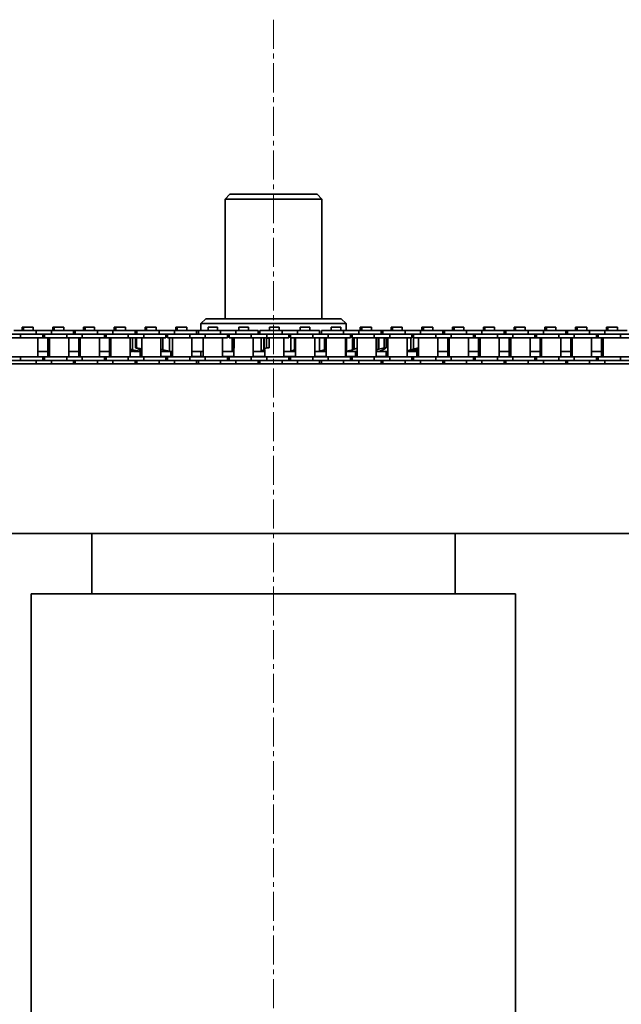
# Model space of a CAD drawing. Header units: millimetres. Extents: x 2945 to 26725, y -1082 to 16127.
# Tile 95 of 151: x 15670 to 15919, y 7487 to 7894. Entities that reach past the tile are written whole.
import ezdxf

# ---------------------------------------------------------------- set-up
doc = ezdxf.new("R2010")
doc.units = ezdxf.units.MM
doc.linetypes.add('点画线', pattern=[18, 12, -2, 2, -2])
doc.layers.add('中心线层', color=1, linetype='点画线', lineweight=18)
doc.layers.add('几何体', color=7, linetype='Continuous', lineweight=35)

msp = doc.modelspace()

# ---------------------------------------------------------------- linework, layer by layer
at = {"layer": '中心线层'}
msp.add_line((15775.254, 7893.876), (15775.254, 5124.821), dxfattribs=at)
at = {"layer": '几何体'}
for p, q in [((15757.254, 7821.852), (15755.254, 7819.852)), ((15755.254, 7819.852), (15755.254, 7770.458)), ((15768.767, 7819.852), (15755.254, 7819.852)), ((15757.254, 7821.852), (15769.416, 7821.852)), ((15795.254, 7819.852), (15768.767, 7819.852)), ((15769.416, 7821.852), (15793.254, 7821.852)), ((15795.254, 7819.852), (15793.254, 7821.852)), ((15795.254, 7770.458), (15795.254, 7819.852)), ((15671.416, 7766.94), (15671.416, 7765.565)), ((15672.041, 7766.94), (15671.416, 7766.94)), ((15672.041, 7766.94), (15672.041, 7765.565)), ((15674.021, 7766.94), (15672.041, 7766.94)), ((15676.001, 7766.94), (15674.021, 7766.94)), ((15676.001, 7765.565), (15676.001, 7766.94)), ((15684.116, 7766.94), (15684.116, 7765.565)), ((15684.741, 7766.94), (15684.116, 7766.94)), ((15684.741, 7766.94), (15684.741, 7765.565)), ((15686.721, 7766.94), (15684.741, 7766.94)), ((15688.701, 7766.94), (15686.721, 7766.94)), ((15688.701, 7765.565), (15688.701, 7766.94)), ((15696.816, 7766.94), (15696.816, 7765.565)), ((15697.441, 7766.94), (15696.816, 7766.94)), ((15697.441, 7766.94), (15697.441, 7765.565)), ((15699.421, 7766.94), (15697.441, 7766.94)), ((15701.401, 7766.94), (15699.421, 7766.94)), ((15701.401, 7765.565), (15701.401, 7766.94)), ((15709.516, 7766.94), (15709.516, 7765.565)), ((15710.141, 7766.94), (15709.516, 7766.94)), ((15710.141, 7766.94), (15710.141, 7765.565)), ((15712.121, 7766.94), (15710.141, 7766.94)), ((15714.101, 7766.94), (15712.121, 7766.94)), ((15714.101, 7765.565), (15714.101, 7766.94)), ((15722.216, 7766.94), (15722.216, 7765.565)), ((15722.841, 7766.94), (15722.216, 7766.94)), ((15722.841, 7766.94), (15722.841, 7765.565)), ((15724.821, 7766.94), (15722.841, 7766.94)), ((15726.801, 7766.94), (15724.821, 7766.94)), ((15726.801, 7765.565), (15726.801, 7766.94)), ((15734.916, 7766.94), (15734.916, 7765.565)), ((15735.541, 7766.94), (15734.916, 7766.94)), ((15735.541, 7766.94), (15735.541, 7765.565)), ((15737.521, 7766.94), (15735.541, 7766.94)), ((15739.501, 7766.94), (15737.521, 7766.94)), ((15739.501, 7765.565), (15739.501, 7766.94)), ((15747.254, 7770.458), (15745.254, 7768.458)), ((15745.254, 7768.458), (15745.254, 7765.565)), ((15805.254, 7768.458), (15745.254, 7768.458)), ((15747.254, 7770.458), (15803.254, 7770.458)), ((15748.241, 7766.94), (15748.241, 7765.565)), ((15750.221, 7766.94), (15748.241, 7766.94)), ((15752.201, 7766.94), (15750.221, 7766.94)), ((15752.201, 7765.565), (15752.201, 7766.94)), ((15760.941, 7766.94), (15760.941, 7765.565)), ((15762.921, 7766.94), (15760.941, 7766.94)), ((15764.901, 7766.94), (15762.921, 7766.94)), ((15764.901, 7765.565), (15764.901, 7766.94)), ((15773.641, 7766.94), (15773.641, 7765.565)), ((15775.621, 7766.94), (15773.641, 7766.94)), ((15777.601, 7766.94), (15775.621, 7766.94)), ((15777.601, 7765.565), (15777.601, 7766.94)), ((15786.341, 7766.94), (15786.341, 7765.565)), ((15788.321, 7766.94), (15786.341, 7766.94)), ((15790.301, 7766.94), (15788.321, 7766.94)), ((15790.301, 7765.565), (15790.301, 7766.94)), ((15799.041, 7766.94), (15799.041, 7765.565)), ((15801.021, 7766.94), (15799.041, 7766.94)), ((15803.001, 7766.94), (15801.021, 7766.94)), ((15803.001, 7765.565), (15803.001, 7766.94)), ((15805.254, 7768.458), (15803.254, 7770.458)), ((15805.254, 7765.565), (15805.254, 7768.458)), ((15811.116, 7766.94), (15811.116, 7765.565)), ((15811.741, 7766.94), (15811.116, 7766.94)), ((15811.741, 7766.94), (15811.741, 7765.565)), ((15813.721, 7766.94), (15811.741, 7766.94)), ((15815.701, 7766.94), (15813.721, 7766.94)), ((15815.701, 7765.565), (15815.701, 7766.94)), ((15823.816, 7766.94), (15823.816, 7765.565)), ((15824.441, 7766.94), (15823.816, 7766.94)), ((15824.441, 7766.94), (15824.441, 7765.565)), ((15826.421, 7766.94), (15824.441, 7766.94)), ((15828.401, 7766.94), (15826.421, 7766.94)), ((15828.401, 7765.565), (15828.401, 7766.94)), ((15836.516, 7766.94), (15836.516, 7765.565)), ((15837.141, 7766.94), (15836.516, 7766.94)), ((15837.141, 7766.94), (15837.141, 7765.565)), ((15839.121, 7766.94), (15837.141, 7766.94)), ((15841.101, 7766.94), (15839.121, 7766.94)), ((15841.101, 7765.565), (15841.101, 7766.94)), ((15849.216, 7766.94), (15849.216, 7765.565)), ((15849.841, 7766.94), (15849.216, 7766.94)), ((15849.841, 7766.94), (15849.841, 7765.565)), ((15851.821, 7766.94), (15849.841, 7766.94)), ((15853.801, 7766.94), (15851.821, 7766.94)), ((15853.801, 7765.565), (15853.801, 7766.94)), ((15861.916, 7766.94), (15861.916, 7765.565)), ((15862.541, 7766.94), (15861.916, 7766.94)), ((15862.541, 7766.94), (15862.541, 7765.565)), ((15864.521, 7766.94), (15862.541, 7766.94)), ((15866.501, 7766.94), (15864.521, 7766.94)), ((15866.501, 7765.565), (15866.501, 7766.94)), ((15874.616, 7766.94), (15874.616, 7765.565)), ((15875.241, 7766.94), (15874.616, 7766.94)), ((15875.241, 7766.94), (15875.241, 7765.565)), ((15877.221, 7766.94), (15875.241, 7766.94)), ((15879.201, 7766.94), (15877.221, 7766.94)), ((15879.201, 7765.565), (15879.201, 7766.94)), ((15887.316, 7766.94), (15887.316, 7765.565)), ((15887.941, 7766.94), (15887.316, 7766.94)), ((15887.941, 7766.94), (15887.941, 7765.565)), ((15889.921, 7766.94), (15887.941, 7766.94)), ((15891.901, 7766.94), (15889.921, 7766.94)), ((15891.901, 7765.565), (15891.901, 7766.94)), ((15900.016, 7766.94), (15900.016, 7765.565)), ((15900.641, 7766.94), (15900.016, 7766.94)), ((15900.641, 7766.94), (15900.641, 7765.565)), ((15902.621, 7766.94), (15900.641, 7766.94)), ((15904.601, 7766.94), (15902.621, 7766.94)), ((15904.601, 7765.565), (15904.601, 7766.94)), ((15912.716, 7766.94), (15912.716, 7765.565)), ((15913.341, 7766.94), (15912.716, 7766.94)), ((15913.341, 7766.94), (15913.341, 7765.565)), ((15915.321, 7766.94), (15913.341, 7766.94)), ((15917.301, 7766.94), (15915.321, 7766.94)), ((15917.301, 7765.565), (15917.301, 7766.94)), ((15670.846, 7764.065), (15664.496, 7764.065)), ((15677.196, 7765.565), (15668.021, 7765.565)), ((15670.846, 7764.065), (15670.846, 7762.565)), ((15677.196, 7764.065), (15670.846, 7764.065)), ((15677.196, 7764.065), (15670.846, 7764.065)), ((15677.196, 7765.565), (15677.196, 7764.065)), ((15683.546, 7765.565), (15677.196, 7765.565)), ((15683.546, 7764.065), (15677.196, 7764.065)), ((15680.021, 7762.565), (15680.021, 7764.065)), ((15680.721, 7764.065), (15680.721, 7762.565)), ((15683.546, 7765.565), (15683.546, 7764.065)), ((15692.721, 7765.565), (15683.546, 7765.565)), ((15689.896, 7764.065), (15683.546, 7764.065)), ((15689.896, 7764.065), (15683.546, 7764.065)), ((15689.896, 7764.065), (15689.896, 7762.565)), ((15696.246, 7764.065), (15689.896, 7764.065)), ((15692.721, 7764.065), (15692.721, 7765.565)), ((15693.421, 7765.565), (15692.721, 7765.565)), ((15693.421, 7765.565), (15693.421, 7764.065)), ((15702.596, 7765.565), (15693.421, 7765.565)), ((15696.246, 7764.065), (15696.246, 7762.565)), ((15702.596, 7764.065), (15696.246, 7764.065)), ((15702.596, 7764.065), (15696.246, 7764.065)), ((15702.596, 7765.565), (15702.596, 7764.065)), ((15708.946, 7765.565), (15702.596, 7765.565)), ((15708.946, 7764.065), (15702.596, 7764.065)), ((15705.421, 7762.565), (15705.421, 7764.065)), ((15706.121, 7764.065), (15706.121, 7762.565)), ((15708.946, 7765.565), (15708.946, 7764.065)), ((15718.121, 7765.565), (15708.946, 7765.565)), ((15715.296, 7764.065), (15708.946, 7764.065)), ((15715.296, 7764.065), (15708.946, 7764.065)), ((15715.296, 7764.065), (15715.296, 7762.565)), ((15721.646, 7764.065), (15715.296, 7764.065)), ((15718.121, 7764.065), (15718.121, 7765.565)), ((15718.821, 7765.565), (15718.121, 7765.565)), ((15718.821, 7765.565), (15718.821, 7764.065)), ((15727.996, 7765.565), (15718.821, 7765.565)), ((15721.646, 7764.065), (15721.646, 7762.565)), ((15727.996, 7764.065), (15721.646, 7764.065)), ((15727.996, 7764.065), (15721.646, 7764.065)), ((15727.996, 7765.565), (15727.996, 7764.065)), ((15734.346, 7765.565), (15727.996, 7765.565)), ((15734.346, 7764.065), (15727.996, 7764.065)), ((15730.821, 7762.565), (15730.821, 7764.065)), ((15731.521, 7763.729), (15730.821, 7763.564)), ((15731.521, 7764.065), (15731.521, 7762.565)), ((15734.346, 7765.565), (15734.346, 7764.065)), ((15743.521, 7765.565), (15734.346, 7765.565)), ((15740.696, 7764.065), (15734.346, 7764.065)), ((15740.696, 7764.065), (15734.346, 7764.065)), ((15740.696, 7764.065), (15740.696, 7762.565)), ((15747.046, 7764.065), (15740.696, 7764.065)), ((15743.521, 7764.065), (15743.521, 7765.565)), ((15744.221, 7765.565), (15743.521, 7765.565)), ((15744.221, 7765.565), (15744.221, 7764.065)), ((15753.396, 7765.565), (15744.221, 7765.565)), ((15747.046, 7764.065), (15747.046, 7762.565)), ((15753.396, 7764.065), (15747.046, 7764.065)), ((15753.396, 7764.065), (15747.046, 7764.065)), ((15753.396, 7765.565), (15753.396, 7764.065)), ((15759.746, 7765.565), (15753.396, 7765.565)), ((15759.746, 7764.065), (15753.396, 7764.065)), ((15756.221, 7762.565), (15756.221, 7764.065)), ((15756.921, 7764.065), (15756.921, 7762.565)), ((15759.746, 7765.565), (15759.746, 7764.065)), ((15768.921, 7765.565), (15759.746, 7765.565)), ((15766.096, 7764.065), (15759.746, 7764.065)), ((15766.096, 7764.065), (15759.746, 7764.065)), ((15766.096, 7764.065), (15766.096, 7762.565)), ((15772.446, 7764.065), (15766.096, 7764.065)), ((15768.921, 7764.065), (15768.921, 7765.565)), ((15769.621, 7765.565), (15769.621, 7764.065)), ((15778.796, 7765.565), (15769.621, 7765.565)), ((15772.446, 7764.065), (15772.446, 7762.565)), ((15778.796, 7764.065), (15772.446, 7764.065)), ((15778.796, 7765.565), (15778.796, 7764.065)), ((15785.146, 7765.565), (15778.796, 7765.565)), ((15785.146, 7764.065), (15778.796, 7764.065)), ((15781.621, 7762.565), (15781.621, 7764.065)), ((15782.321, 7764.065), (15782.321, 7762.565)), ((15785.146, 7765.565), (15785.146, 7764.065)), ((15794.321, 7765.565), (15785.146, 7765.565)), ((15791.496, 7764.065), (15785.146, 7764.065)), ((15791.496, 7764.065), (15785.146, 7764.065)), ((15791.496, 7764.065), (15791.496, 7762.565)), ((15797.846, 7764.065), (15791.496, 7764.065)), ((15794.321, 7764.065), (15794.321, 7765.565)), ((15795.021, 7765.565), (15795.021, 7764.065)), ((15804.196, 7765.565), (15795.021, 7765.565)), ((15797.846, 7764.065), (15797.846, 7762.565)), ((15804.196, 7764.065), (15797.846, 7764.065)), ((15804.196, 7764.065), (15797.846, 7764.065)), ((15804.196, 7765.565), (15804.196, 7764.065)), ((15810.546, 7765.565), (15804.196, 7765.565)), ((15810.546, 7764.065), (15804.196, 7764.065)), ((15807.021, 7762.565), (15807.021, 7764.065)), ((15807.835, 7763.253), (15807.021, 7763.473)), ((15807.721, 7764.065), (15807.721, 7762.565)), ((15810.546, 7765.565), (15810.546, 7764.065)), ((15819.721, 7765.565), (15810.546, 7765.565)), ((15816.896, 7764.065), (15810.546, 7764.065)), ((15816.896, 7764.065), (15810.546, 7764.065)), ((15816.896, 7764.065), (15816.896, 7762.565)), ((15823.246, 7764.065), (15816.896, 7764.065)), ((15819.721, 7764.065), (15819.721, 7765.565)), ((15820.421, 7765.565), (15819.721, 7765.565)), ((15820.421, 7765.565), (15820.421, 7764.065)), ((15829.596, 7765.565), (15820.421, 7765.565)), ((15823.246, 7764.065), (15823.246, 7762.565)), ((15829.596, 7764.065), (15823.246, 7764.065)), ((15829.596, 7764.065), (15823.246, 7764.065)), ((15829.596, 7765.565), (15829.596, 7764.065)), ((15835.946, 7765.565), (15829.596, 7765.565)), ((15835.946, 7764.065), (15829.596, 7764.065)), ((15832.421, 7762.565), (15832.421, 7764.065)), ((15832.421, 7763.505), (15833.236, 7763.253)), ((15833.089, 7762.99), (15832.421, 7763.153)), ((15833.121, 7763.807), (15832.678, 7763.911)), ((15832.678, 7763.911), (15832.678, 7763.426)), ((15833.089, 7762.99), (15833.089, 7757.926)), ((15833.121, 7764.065), (15833.121, 7762.565)), ((15835.946, 7765.565), (15835.946, 7764.065)), ((15845.121, 7765.565), (15835.946, 7765.565)), ((15842.296, 7764.065), (15835.946, 7764.065)), ((15842.296, 7764.065), (15835.946, 7764.065)), ((15842.296, 7764.065), (15842.296, 7762.565)), ((15848.646, 7764.065), (15842.296, 7764.065)), ((15845.121, 7764.065), (15845.121, 7765.565)), ((15845.821, 7765.565), (15845.121, 7765.565)), ((15845.821, 7765.565), (15845.821, 7764.065)), ((15854.996, 7765.565), (15845.821, 7765.565)), ((15848.646, 7764.065), (15848.646, 7762.565)), ((15854.996, 7764.065), (15848.646, 7764.065)), ((15854.996, 7764.065), (15848.646, 7764.065)), ((15854.996, 7765.565), (15854.996, 7764.065)), ((15861.346, 7765.565), (15854.996, 7765.565)), ((15861.346, 7764.065), (15854.996, 7764.065)), ((15857.821, 7762.565), (15857.821, 7764.065)), ((15858.521, 7764.065), (15858.521, 7762.565)), ((15861.346, 7765.565), (15861.346, 7764.065)), ((15870.521, 7765.565), (15861.346, 7765.565)), ((15867.696, 7764.065), (15861.346, 7764.065)), ((15867.696, 7764.065), (15861.346, 7764.065)), ((15867.696, 7764.065), (15867.696, 7762.565)), ((15874.046, 7764.065), (15867.696, 7764.065)), ((15870.521, 7764.065), (15870.521, 7765.565)), ((15871.221, 7765.565), (15870.521, 7765.565)), ((15871.221, 7765.565), (15871.221, 7764.065)), ((15880.396, 7765.565), (15871.221, 7765.565)), ((15874.046, 7764.065), (15874.046, 7762.565)), ((15880.396, 7764.065), (15874.046, 7764.065)), ((15880.396, 7764.065), (15874.046, 7764.065)), ((15880.396, 7765.565), (15880.396, 7764.065)), ((15886.746, 7765.565), (15880.396, 7765.565)), ((15886.746, 7764.065), (15880.396, 7764.065)), ((15883.221, 7762.565), (15883.221, 7764.065)), ((15883.921, 7764.065), (15883.921, 7762.565)), ((15886.746, 7765.565), (15886.746, 7764.065)), ((15895.921, 7765.565), (15886.746, 7765.565)), ((15893.096, 7764.065), (15886.746, 7764.065)), ((15893.096, 7764.065), (15886.746, 7764.065)), ((15893.096, 7764.065), (15893.096, 7762.565)), ((15899.446, 7764.065), (15893.096, 7764.065)), ((15895.921, 7764.065), (15895.921, 7765.565)), ((15896.621, 7765.565), (15895.921, 7765.565)), ((15896.621, 7765.565), (15896.621, 7764.065)), ((15905.796, 7765.565), (15896.621, 7765.565)), ((15899.446, 7764.065), (15899.446, 7762.565)), ((15905.796, 7764.065), (15899.446, 7764.065)), ((15905.796, 7765.565), (15905.796, 7764.065)), ((15912.146, 7765.565), (15905.796, 7765.565)), ((15912.146, 7764.065), (15905.796, 7764.065)), ((15908.621, 7762.565), (15908.621, 7764.065)), ((15909.321, 7764.065), (15909.321, 7762.565)), ((15912.146, 7765.565), (15912.146, 7764.065)), ((15921.321, 7765.565), (15912.146, 7765.565)), ((15918.496, 7764.065), (15912.146, 7764.065)), ((15918.496, 7764.065), (15912.146, 7764.065)), ((15918.496, 7764.065), (15918.496, 7762.565)), ((15924.846, 7764.065), (15918.496, 7764.065)), ((15670.846, 7762.565), (15664.496, 7762.565)), ((15680.021, 7762.565), (15670.846, 7762.565)), ((15677.996, 7754.715), (15677.996, 7762.565)), ((15680.721, 7762.565), (15680.021, 7762.565)), ((15689.896, 7762.565), (15680.721, 7762.565)), ((15682.121, 7762.565), (15682.121, 7754.715)), ((15682.746, 7762.565), (15682.746, 7754.715)), ((15696.246, 7762.565), (15689.896, 7762.565)), ((15690.696, 7754.715), (15690.696, 7762.565)), ((15694.821, 7762.565), (15694.821, 7754.715)), ((15695.446, 7762.565), (15695.446, 7754.715)), ((15705.421, 7762.565), (15696.246, 7762.565)), ((15703.396, 7754.715), (15703.396, 7762.565)), ((15706.121, 7762.565), (15705.421, 7762.565)), ((15715.296, 7762.565), (15706.121, 7762.565)), ((15707.521, 7762.565), (15707.521, 7754.715)), ((15708.146, 7762.565), (15708.146, 7754.715)), ((15721.646, 7762.565), (15715.296, 7762.565)), ((15716.096, 7754.715), (15716.096, 7762.565)), ((15716.973, 7762.565), (15716.973, 7757.664)), ((15718.216, 7762.478), (15718.752, 7762.478)), ((15718.216, 7758.439), (15718.216, 7762.478)), ((15719.14, 7762.565), (15718.752, 7762.478)), ((15718.752, 7762.478), (15718.752, 7758.439)), ((15720.846, 7762.565), (15720.846, 7754.715)), ((15730.821, 7762.565), (15721.646, 7762.565)), ((15728.796, 7754.715), (15728.796, 7762.565)), ((15729.506, 7762.565), (15729.506, 7757.664)), ((15740.696, 7762.565), (15731.521, 7762.565)), ((15732.288, 7762.565), (15732.288, 7757.006)), ((15733.546, 7762.565), (15733.546, 7754.715)), ((15747.046, 7762.565), (15740.696, 7762.565)), ((15741.496, 7754.715), (15741.496, 7762.565)), ((15746.246, 7762.565), (15746.246, 7754.715)), ((15756.221, 7762.565), (15747.046, 7762.565)), ((15754.196, 7754.715), (15754.196, 7762.565)), ((15766.096, 7762.565), (15756.921, 7762.565)), ((15758.176, 7762.565), (15758.176, 7757.006)), ((15758.599, 7762.565), (15758.599, 7757.926)), ((15759.028, 7762.478), (15759.217, 7762.478)), ((15759.028, 7758.439), (15759.028, 7762.478)), ((15772.446, 7762.565), (15766.096, 7762.565)), ((15766.896, 7754.715), (15766.896, 7762.565)), ((15770.181, 7762.565), (15770.181, 7757.006)), ((15771.214, 7762.565), (15771.214, 7757.664)), ((15771.417, 7762.565), (15771.417, 7757.926)), ((15772.303, 7762.478), (15773.448, 7762.478)), ((15772.303, 7758.439), (15772.303, 7762.478)), ((15781.621, 7762.565), (15772.446, 7762.565)), ((15773.448, 7762.478), (15773.448, 7758.439)), ((15779.596, 7754.715), (15779.596, 7762.565)), ((15791.496, 7762.565), (15782.321, 7762.565)), ((15782.407, 7762.565), (15782.407, 7757.006)), ((15783.983, 7762.565), (15783.983, 7757.664)), ((15784.404, 7762.565), (15784.404, 7757.926)), ((15797.846, 7762.565), (15791.496, 7762.565)), ((15792.296, 7754.715), (15792.296, 7762.565)), ((15794.321, 7762.565), (15794.321, 7757.006)), ((15796.37, 7762.565), (15796.37, 7757.664)), ((15796.99, 7762.565), (15796.99, 7757.926)), ((15797.046, 7762.565), (15797.046, 7754.715)), ((15807.021, 7762.565), (15797.846, 7762.565)), ((15804.996, 7754.715), (15804.996, 7762.565)), ((15805.402, 7762.565), (15805.402, 7757.006)), ((15816.896, 7762.565), (15807.721, 7762.565)), ((15807.835, 7762.565), (15807.835, 7757.664)), ((15808.627, 7762.565), (15808.627, 7757.926)), ((15809.746, 7762.565), (15809.746, 7754.715)), ((15823.246, 7762.565), (15816.896, 7762.565)), ((15817.696, 7754.715), (15817.696, 7762.565)), ((15817.876, 7762.565), (15817.876, 7757.664)), ((15818.805, 7762.565), (15818.805, 7757.926)), ((15820.958, 7762.478), (15820.591, 7762.565)), ((15820.958, 7762.478), (15821.756, 7762.478)), ((15820.958, 7758.439), (15820.958, 7762.478)), ((15821.756, 7762.478), (15821.756, 7758.439)), ((15822.446, 7762.565), (15822.446, 7754.715)), ((15832.421, 7762.565), (15823.246, 7762.565)), ((15830.396, 7754.715), (15830.396, 7762.565)), ((15832.012, 7762.565), (15832.012, 7757.664)), ((15842.296, 7762.565), (15833.121, 7762.565)), ((15835.146, 7762.526), (15834.973, 7762.565)), ((15835.146, 7762.565), (15835.146, 7754.715)), ((15848.646, 7762.565), (15842.296, 7762.565)), ((15843.096, 7754.715), (15843.096, 7762.565)), ((15847.221, 7762.565), (15847.221, 7754.715)), ((15847.846, 7762.565), (15847.846, 7754.715)), ((15857.821, 7762.565), (15848.646, 7762.565)), ((15855.796, 7754.715), (15855.796, 7762.565)), ((15858.521, 7762.565), (15857.821, 7762.565)), ((15867.696, 7762.565), (15858.521, 7762.565)), ((15859.921, 7762.565), (15859.921, 7754.715)), ((15860.546, 7762.565), (15860.546, 7754.715)), ((15874.046, 7762.565), (15867.696, 7762.565)), ((15868.496, 7754.715), (15868.496, 7762.565)), ((15872.621, 7762.565), (15872.621, 7754.715)), ((15873.246, 7762.565), (15873.246, 7754.715)), ((15883.221, 7762.565), (15874.046, 7762.565)), ((15881.196, 7754.715), (15881.196, 7762.565)), ((15883.921, 7762.565), (15883.221, 7762.565)), ((15893.096, 7762.565), (15883.921, 7762.565)), ((15885.321, 7762.565), (15885.321, 7754.715)), ((15885.946, 7762.565), (15885.946, 7754.715)), ((15899.446, 7762.565), (15893.096, 7762.565)), ((15893.896, 7754.715), (15893.896, 7762.565)), ((15898.021, 7762.565), (15898.021, 7754.715)), ((15898.646, 7762.565), (15898.646, 7754.715)), ((15908.621, 7762.565), (15899.446, 7762.565)), ((15906.596, 7754.715), (15906.596, 7762.565)), ((15909.321, 7762.565), (15908.621, 7762.565)), ((15918.496, 7762.565), (15909.321, 7762.565)), ((15910.721, 7762.565), (15910.721, 7754.715)), ((15911.346, 7762.565), (15911.346, 7754.715)), ((15924.846, 7762.565), (15918.496, 7762.565)), ((15670.846, 7754.715), (15664.496, 7754.715)), ((15670.846, 7753.215), (15670.846, 7754.715)), ((15680.021, 7754.715), (15670.846, 7754.715)), ((15677.996, 7756.852), (15682.121, 7756.852)), ((15680.021, 7753.215), (15680.021, 7754.715)), ((15680.721, 7754.715), (15680.021, 7754.715)), ((15680.721, 7754.715), (15680.721, 7753.215)), ((15689.896, 7754.715), (15680.721, 7754.715)), ((15689.896, 7753.215), (15689.896, 7754.715)), ((15696.246, 7754.715), (15689.896, 7754.715)), ((15690.696, 7756.852), (15694.821, 7756.852)), ((15696.246, 7753.215), (15696.246, 7754.715)), ((15705.421, 7754.715), (15696.246, 7754.715)), ((15703.396, 7756.852), (15707.521, 7756.852)), ((15705.421, 7753.215), (15705.421, 7754.715)), ((15706.121, 7754.715), (15705.421, 7754.715)), ((15706.121, 7754.715), (15706.121, 7753.215)), ((15715.296, 7754.715), (15706.121, 7754.715)), ((15715.296, 7753.215), (15715.296, 7754.715)), ((15721.646, 7754.715), (15715.296, 7754.715)), ((15718.265, 7757.006), (15716, 7757.664)), ((15716.096, 7757.876), (15716.973, 7757.664)), ((15716.096, 7757.262), (15717.164, 7757.006)), ((15716.77, 7757.006), (15716.096, 7757.177)), ((15716.096, 7756.852), (15717.066, 7756.852)), ((15717.381, 7756.852), (15716.77, 7757.006)), ((15716.973, 7757.664), (15719.858, 7757.006)), ((15717.164, 7757.326), (15717.164, 7757.006)), ((15717.839, 7756.852), (15718.754, 7756.852)), ((15718.216, 7758.439), (15718.752, 7758.439)), ((15719.592, 7757.926), (15718.216, 7758.439)), ((15718.754, 7756.852), (15718.265, 7757.006)), ((15718.752, 7758.439), (15720.846, 7757.968)), ((15720.414, 7757.664), (15719.592, 7757.926)), ((15719.858, 7757.841), (15719.858, 7757.006)), ((15720.221, 7756.852), (15720.221, 7754.715)), ((15720.846, 7757.509), (15720.414, 7757.664)), ((15720.61, 7756.852), (15720.846, 7756.852)), ((15721.646, 7753.215), (15721.646, 7754.715)), ((15730.821, 7754.715), (15721.646, 7754.715)), ((15728.796, 7757.857), (15729.506, 7757.664)), ((15728.796, 7754.852), (15733.546, 7754.852)), ((15729.506, 7757.664), (15732.288, 7757.006)), ((15730.821, 7753.215), (15730.821, 7754.715)), ((15731.521, 7754.715), (15731.521, 7753.215)), ((15740.696, 7754.715), (15731.521, 7754.715)), ((15732.921, 7756.852), (15732.921, 7754.852)), ((15733.091, 7756.852), (15733.546, 7756.852)), ((15740.696, 7753.215), (15740.696, 7754.715)), ((15747.046, 7754.715), (15740.696, 7754.715)), ((15741.496, 7754.852), (15746.246, 7754.852)), ((15742.256, 7756.852), (15746.246, 7756.852)), ((15745.254, 7756.852), (15745.254, 7754.852)), ((15747.046, 7753.215), (15747.046, 7754.715)), ((15756.221, 7754.715), (15747.046, 7754.715)), ((15754.196, 7754.852), (15758.946, 7754.852)), ((15756.221, 7753.215), (15756.221, 7754.715)), ((15756.921, 7754.715), (15756.921, 7753.215)), ((15766.096, 7754.715), (15756.921, 7754.715)), ((15757.866, 7756.852), (15758.176, 7757.006)), ((15758.176, 7757.006), (15758.621, 7757.664)), ((15758.599, 7757.926), (15759.028, 7758.439)), ((15758.621, 7757.664), (15758.599, 7757.926)), ((15758.946, 7758.107), (15758.946, 7754.715)), ((15759.028, 7758.439), (15759.217, 7758.439)), ((15766.096, 7753.215), (15766.096, 7754.715)), ((15772.446, 7754.715), (15766.096, 7754.715)), ((15766.896, 7754.852), (15771.646, 7754.852)), ((15769.724, 7756.852), (15770.181, 7757.006)), ((15770.181, 7757.006), (15771.214, 7757.664)), ((15771.214, 7757.664), (15771.417, 7757.926)), ((15771.417, 7757.926), (15772.303, 7758.439)), ((15771.646, 7757.596), (15771.646, 7754.715)), ((15772.303, 7758.439), (15773.448, 7758.439)), ((15772.446, 7753.215), (15772.446, 7754.715)), ((15781.621, 7754.715), (15772.446, 7754.715)), ((15779.596, 7754.852), (15784.346, 7754.852)), ((15781.621, 7753.215), (15781.621, 7754.715)), ((15781.822, 7756.852), (15782.407, 7757.006)), ((15782.321, 7754.715), (15782.321, 7753.215)), ((15791.496, 7754.715), (15782.321, 7754.715)), ((15782.407, 7757.006), (15783.983, 7757.664)), ((15783.983, 7757.664), (15784.404, 7757.926)), ((15784.346, 7757.739), (15784.346, 7754.715)), ((15791.496, 7753.215), (15791.496, 7754.715)), ((15797.846, 7754.715), (15791.496, 7754.715)), ((15792.296, 7754.852), (15797.046, 7754.852)), ((15793.634, 7756.852), (15794.321, 7757.006)), ((15794.321, 7757.006), (15796.37, 7757.664)), ((15796.37, 7757.664), (15796.99, 7757.926)), ((15797.846, 7753.215), (15797.846, 7754.715)), ((15807.021, 7754.715), (15797.846, 7754.715)), ((15804.996, 7756.923), (15805.402, 7757.006)), ((15804.996, 7754.852), (15809.746, 7754.852)), ((15805.254, 7754.852), (15805.254, 7756.852)), ((15805.402, 7757.006), (15807.835, 7757.664)), ((15807.021, 7753.215), (15807.021, 7754.715)), ((15807.721, 7754.715), (15807.721, 7753.215)), ((15816.896, 7754.715), (15807.721, 7754.715)), ((15807.835, 7757.664), (15808.627, 7757.926)), ((15808.627, 7757.926), (15809.746, 7758.22)), ((15809.121, 7756.852), (15809.121, 7754.852)), ((15816.896, 7753.215), (15816.896, 7754.715)), ((15823.246, 7754.715), (15816.896, 7754.715)), ((15817.696, 7757.62), (15817.876, 7757.664)), ((15817.696, 7754.852), (15822.254, 7754.852)), ((15817.876, 7757.664), (15818.805, 7757.926)), ((15818.805, 7757.926), (15820.958, 7758.439)), ((15820.353, 7757.664), (15819.219, 7757.006)), ((15820.943, 7757.926), (15820.353, 7757.664)), ((15821.756, 7758.439), (15820.943, 7757.926)), ((15820.958, 7758.439), (15821.756, 7758.439)), ((15821.821, 7756.852), (15821.821, 7754.852)), ((15822.391, 7754.715), (15822.254, 7754.852)), ((15823.246, 7753.215), (15823.246, 7754.715)), ((15832.421, 7754.715), (15823.246, 7754.715)), ((15830.396, 7757.298), (15832.012, 7757.664)), ((15833.236, 7757.664), (15831.111, 7757.006)), ((15831.972, 7756.852), (15832.678, 7757.006)), ((15832.012, 7757.664), (15833.089, 7757.926)), ((15832.421, 7753.215), (15832.421, 7754.715)), ((15833.121, 7754.715), (15832.421, 7754.715)), ((15832.678, 7757.006), (15835.146, 7757.583)), ((15832.678, 7757.491), (15832.678, 7757.006)), ((15832.931, 7756.852), (15833.128, 7756.852)), ((15833.089, 7757.926), (15835.146, 7758.391)), ((15833.121, 7754.715), (15833.121, 7753.215)), ((15842.296, 7754.715), (15833.121, 7754.715)), ((15833.128, 7756.852), (15833.739, 7757.006)), ((15834.146, 7757.926), (15833.236, 7757.664)), ((15833.443, 7756.852), (15834.521, 7756.852)), ((15835.146, 7757.44), (15833.501, 7757.006)), ((15833.739, 7757.006), (15835.146, 7757.363)), ((15835.146, 7758.245), (15834.146, 7757.926)), ((15834.521, 7757.204), (15834.521, 7754.715)), ((15842.296, 7753.215), (15842.296, 7754.715)), ((15848.646, 7754.715), (15842.296, 7754.715)), ((15843.096, 7756.852), (15847.221, 7756.852)), ((15848.646, 7753.215), (15848.646, 7754.715)), ((15857.821, 7754.715), (15848.646, 7754.715)), ((15855.796, 7756.852), (15859.921, 7756.852)), ((15857.821, 7753.215), (15857.821, 7754.715)), ((15858.521, 7754.715), (15857.821, 7754.715)), ((15858.521, 7754.715), (15858.521, 7753.215)), ((15867.696, 7754.715), (15858.521, 7754.715)), ((15867.696, 7753.215), (15867.696, 7754.715)), ((15874.046, 7754.715), (15867.696, 7754.715)), ((15868.496, 7756.852), (15872.621, 7756.852)), ((15874.046, 7753.215), (15874.046, 7754.715)), ((15883.221, 7754.715), (15874.046, 7754.715)), ((15881.196, 7756.852), (15885.321, 7756.852)), ((15883.221, 7753.215), (15883.221, 7754.715)), ((15883.921, 7754.715), (15883.221, 7754.715)), ((15883.921, 7754.715), (15883.921, 7753.215)), ((15893.096, 7754.715), (15883.921, 7754.715)), ((15893.096, 7753.215), (15893.096, 7754.715)), ((15899.446, 7754.715), (15893.096, 7754.715)), ((15893.896, 7756.852), (15898.021, 7756.852)), ((15899.446, 7753.215), (15899.446, 7754.715)), ((15908.621, 7754.715), (15899.446, 7754.715)), ((15906.596, 7756.852), (15910.721, 7756.852)), ((15908.621, 7753.215), (15908.621, 7754.715)), ((15909.321, 7754.715), (15908.621, 7754.715)), ((15909.321, 7754.715), (15909.321, 7753.215)), ((15918.496, 7754.715), (15909.321, 7754.715)), ((15918.496, 7753.215), (15918.496, 7754.715)), ((15924.846, 7754.715), (15918.496, 7754.715)), ((16845.254, 7751.852), (14399.254, 7751.852)), ((15670.846, 7753.215), (15664.496, 7753.215)), ((15677.196, 7753.215), (15670.846, 7753.215)), ((15677.196, 7753.215), (15670.846, 7753.215)), ((15683.546, 7753.215), (15677.196, 7753.215)), ((15677.196, 7751.852), (15677.196, 7753.215)), ((15689.896, 7753.215), (15683.546, 7753.215)), ((15689.896, 7753.215), (15683.546, 7753.215)), ((15683.546, 7751.852), (15683.546, 7753.215)), ((15696.246, 7753.215), (15689.896, 7753.215)), ((15692.721, 7751.852), (15692.721, 7753.215)), ((15693.421, 7753.215), (15693.421, 7751.852)), ((15702.596, 7753.215), (15696.246, 7753.215)), ((15702.596, 7753.215), (15696.246, 7753.215)), ((15708.946, 7753.215), (15702.596, 7753.215)), ((15702.596, 7751.852), (15702.596, 7753.215)), ((15715.296, 7753.215), (15708.946, 7753.215)), ((15715.296, 7753.215), (15708.946, 7753.215)), ((15708.946, 7751.852), (15708.946, 7753.215)), ((15721.646, 7753.215), (15715.296, 7753.215)), ((15718.121, 7751.852), (15718.121, 7753.215)), ((15718.821, 7753.215), (15718.821, 7751.852)), ((15727.996, 7753.215), (15721.646, 7753.215)), ((15727.996, 7753.215), (15721.646, 7753.215)), ((15734.346, 7753.215), (15727.996, 7753.215)), ((15727.996, 7751.852), (15727.996, 7753.215)), ((15740.696, 7753.215), (15734.346, 7753.215)), ((15740.696, 7753.215), (15734.346, 7753.215)), ((15734.346, 7751.852), (15734.346, 7753.215)), ((15747.046, 7753.215), (15740.696, 7753.215)), ((15743.521, 7751.852), (15743.521, 7753.215)), ((15744.221, 7753.215), (15744.221, 7751.852)), ((15753.396, 7753.215), (15747.046, 7753.215)), ((15753.396, 7753.215), (15747.046, 7753.215)), ((15759.746, 7753.215), (15753.396, 7753.215)), ((15753.396, 7751.852), (15753.396, 7753.215)), ((15766.096, 7753.215), (15759.746, 7753.215)), ((15766.096, 7753.215), (15759.746, 7753.215)), ((15759.746, 7751.852), (15759.746, 7753.215)), ((15772.446, 7753.215), (15766.096, 7753.215)), ((15768.921, 7751.852), (15768.921, 7753.215)), ((15769.621, 7753.215), (15769.621, 7751.852)), ((15778.796, 7753.215), (15772.446, 7753.215)), ((15785.146, 7753.215), (15778.796, 7753.215)), ((15778.796, 7751.852), (15778.796, 7753.215)), ((15791.496, 7753.215), (15785.146, 7753.215)), ((15791.496, 7753.215), (15785.146, 7753.215)), ((15785.146, 7751.852), (15785.146, 7753.215)), ((15797.846, 7753.215), (15791.496, 7753.215)), ((15794.321, 7751.852), (15794.321, 7753.215)), ((15795.021, 7753.215), (15795.021, 7751.852)), ((15804.196, 7753.215), (15797.846, 7753.215)), ((15804.196, 7753.215), (15797.846, 7753.215)), ((15810.546, 7753.215), (15804.196, 7753.215)), ((15804.196, 7751.852), (15804.196, 7753.215)), ((15816.896, 7753.215), (15810.546, 7753.215)), ((15816.896, 7753.215), (15810.546, 7753.215)), ((15810.546, 7751.852), (15810.546, 7753.215)), ((15823.246, 7753.215), (15816.896, 7753.215)), ((15819.721, 7751.852), (15819.721, 7753.215)), ((15820.421, 7753.215), (15820.421, 7751.852)), ((15829.596, 7753.215), (15823.246, 7753.215)), ((15829.596, 7753.215), (15823.246, 7753.215)), ((15835.946, 7753.215), (15829.596, 7753.215)), ((15829.596, 7751.852), (15829.596, 7753.215)), ((15842.296, 7753.215), (15835.946, 7753.215)), ((15842.296, 7753.215), (15835.946, 7753.215)), ((15835.946, 7751.852), (15835.946, 7753.215)), ((15848.646, 7753.215), (15842.296, 7753.215)), ((15845.121, 7751.852), (15845.121, 7753.215)), ((15845.821, 7753.215), (15845.821, 7751.852)), ((15854.996, 7753.215), (15848.646, 7753.215)), ((15854.996, 7753.215), (15848.646, 7753.215)), ((15861.346, 7753.215), (15854.996, 7753.215)), ((15854.996, 7751.852), (15854.996, 7753.215)), ((15867.696, 7753.215), (15861.346, 7753.215)), ((15867.696, 7753.215), (15861.346, 7753.215)), ((15861.346, 7751.852), (15861.346, 7753.215)), ((15874.046, 7753.215), (15867.696, 7753.215)), ((15870.521, 7751.852), (15870.521, 7753.215)), ((15871.221, 7753.215), (15871.221, 7751.852)), ((15880.396, 7753.215), (15874.046, 7753.215)), ((15880.396, 7753.215), (15874.046, 7753.215)), ((15886.746, 7753.215), (15880.396, 7753.215)), ((15880.396, 7751.852), (15880.396, 7753.215)), ((15893.096, 7753.215), (15886.746, 7753.215)), ((15893.096, 7753.215), (15886.746, 7753.215)), ((15886.746, 7751.852), (15886.746, 7753.215)), ((15899.446, 7753.215), (15893.096, 7753.215)), ((15895.921, 7751.852), (15895.921, 7753.215)), ((15896.621, 7753.215), (15896.621, 7751.852)), ((15905.796, 7753.215), (15899.446, 7753.215)), ((15912.146, 7753.215), (15905.796, 7753.215)), ((15905.796, 7751.852), (15905.796, 7753.215)), ((15918.496, 7753.215), (15912.146, 7753.215)), ((15918.496, 7753.215), (15912.146, 7753.215)), ((15912.146, 7751.852), (15912.146, 7753.215)), ((15924.846, 7753.215), (15918.496, 7753.215)), ((16845.254, 7681.852), (14360.254, 7681.852)), ((15700.254, 7681.852), (15700.254, 7656.852)), ((15850.254, 7656.852), (15850.254, 7681.852)), ((15675.254, 7656.852), (15675.254, 5256.852)), ((15875.254, 7656.852), (15675.254, 7656.852)), ((15875.254, 5256.852), (15875.254, 7656.852))]:
    msp.add_line(p, q, dxfattribs=at)
for points in [[(15778.811, 7764.065), (15778.198, 7764.065), (15776.775, 7764.065), (15775.28, 7764.065), (15773.806, 7764.065), (15772.446, 7764.065)], [(15905.811, 7764.065), (15905.198, 7764.065), (15903.775, 7764.065), (15902.28, 7764.065), (15900.806, 7764.065), (15899.446, 7764.065)], [(15717.381, 7756.852), (15717.394, 7756.852), (15717.421, 7756.852), (15717.459, 7756.852), (15717.511, 7756.852), (15717.574, 7756.852), (15717.65, 7756.852), (15717.739, 7756.852), (15717.839, 7756.852)], [(15718.754, 7756.852), (15718.944, 7756.852), (15719.146, 7756.852), (15719.36, 7756.852), (15719.586, 7756.852), (15719.824, 7756.852), (15720.074, 7756.852), (15720.336, 7756.852), (15720.61, 7756.852)], [(15728.74, 7756.852), (15729.25, 7756.852), (15729.77, 7756.852), (15730.3, 7756.852), (15730.839, 7756.852), (15731.388, 7756.852), (15731.946, 7756.852), (15732.514, 7756.852), (15733.091, 7756.852)], [(15741.496, 7756.852), (15741.562, 7756.852), (15742.256, 7756.852)], [(15754.196, 7756.852), (15754.284, 7756.852), (15755.009, 7756.852), (15755.712, 7756.852), (15756.369, 7756.852), (15756.96, 7756.852), (15757.464, 7756.852), (15757.866, 7756.852)], [(15757.866, 7756.852), (15758.678, 7756.852), (15758.946, 7756.852)], [(15766.896, 7756.852), (15767.228, 7756.852), (15767.936, 7756.852), (15768.602, 7756.852), (15769.204, 7756.852), (15769.724, 7756.852)], [(15769.724, 7756.852), (15770.569, 7756.852), (15771.415, 7756.852), (15771.646, 7756.852)], [(15779.596, 7756.852), (15779.823, 7756.852), (15780.535, 7756.852), (15781.209, 7756.852), (15781.822, 7756.852)], [(15781.822, 7756.852), (15782.665, 7756.852), (15783.506, 7756.852), (15784.345, 7756.852), (15784.346, 7756.852)], [(15792.296, 7756.852), (15792.953, 7756.852), (15793.634, 7756.852)], [(15793.634, 7756.852), (15794.437, 7756.852), (15795.236, 7756.852), (15796.03, 7756.852), (15796.82, 7756.852), (15797.046, 7756.852)], [(15804.996, 7756.852), (15805.371, 7756.852), (15806.092, 7756.852), (15806.807, 7756.852), (15807.516, 7756.852), (15808.217, 7756.852), (15808.911, 7756.852), (15809.598, 7756.852), (15809.746, 7756.852)], [(15817.696, 7756.852), (15817.965, 7756.852), (15818.533, 7756.852), (15819.092, 7756.852)], [(15819.092, 7756.852), (15819.115, 7756.852), (15819.268, 7756.852), (15819.547, 7756.852), (15819.942, 7756.852), (15820.441, 7756.852), (15821.027, 7756.852), (15821.681, 7756.852), (15822.382, 7756.852)], [(15830.396, 7756.852), (15830.421, 7756.852), (15830.672, 7756.852)], [(15830.672, 7756.852), (15830.943, 7756.852), (15831.411, 7756.852), (15831.972, 7756.852)], [(15831.972, 7756.852), (15832.135, 7756.852), (15832.286, 7756.852), (15832.424, 7756.852), (15832.55, 7756.852), (15832.664, 7756.852), (15832.765, 7756.852), (15832.854, 7756.852), (15832.931, 7756.852)], [(15778.811, 7753.215), (15778.198, 7753.215), (15776.775, 7753.215), (15775.28, 7753.215), (15773.806, 7753.215), (15772.446, 7753.215)], [(15905.811, 7753.215), (15905.198, 7753.215), (15903.775, 7753.215), (15902.28, 7753.215), (15900.806, 7753.215), (15899.446, 7753.215)]]:
    msp.add_lwpolyline(points, dxfattribs=at)
for points, knots in [([(15717.164, 7757.006), (15717.175, 7757.003), (15717.413, 7756.948), (15717.631, 7756.899), (15717.839, 7756.852)], [0, 0, 0, 0, 0.03238682, 0.69321427, 0.69321427, 0.69321427, 0.69321427]), ([(15719.858, 7757.006), (15719.87, 7757.003), (15720.129, 7756.948), (15720.375, 7756.899), (15720.61, 7756.852)], [0, 0, 0, 0, 0.03585767, 0.76750496, 0.76750496, 0.76750496, 0.76750496]), ([(15732.288, 7757.006), (15732.3, 7757.003), (15732.564, 7756.948), (15732.834, 7756.899), (15733.091, 7756.852)], [0, 0, 0, 0, 0.03822103, 0.81809078, 0.81809078, 0.81809078, 0.81809078]), ([(15741.479, 7757.006), (15741.491, 7757.003), (15741.741, 7756.948), (15742.004, 7756.899), (15742.256, 7756.852)], [0, 0, 0, 0, 0.03699721, 0.79189594, 0.79189594, 0.79189594, 0.79189594]), ([(15819.219, 7757.006), (15819.216, 7757.003), (15819.148, 7756.948), (15819.119, 7756.899), (15819.092, 7756.852)], [0, 0, 0, 0, 0.00941528, 0.20152651, 0.20152651, 0.20152651, 0.20152651]), ([(15831.111, 7757.006), (15831.104, 7757.003), (15830.936, 7756.948), (15830.801, 7756.899), (15830.672, 7756.852)], [0, 0, 0, 0, 0.02177714, 0.46612229, 0.46612229, 0.46612229, 0.46612229]), ([(15833.501, 7757.006), (15833.491, 7757.003), (15833.284, 7756.948), (15833.103, 7756.899), (15832.931, 7756.852)], [0, 0, 0, 0, 0.02760153, 0.5907888, 0.5907888, 0.5907888, 0.5907888])]:
    msp.add_open_spline(points, degree=3, knots=knots, dxfattribs=at)

doc.saveas('drawing.dxf')
